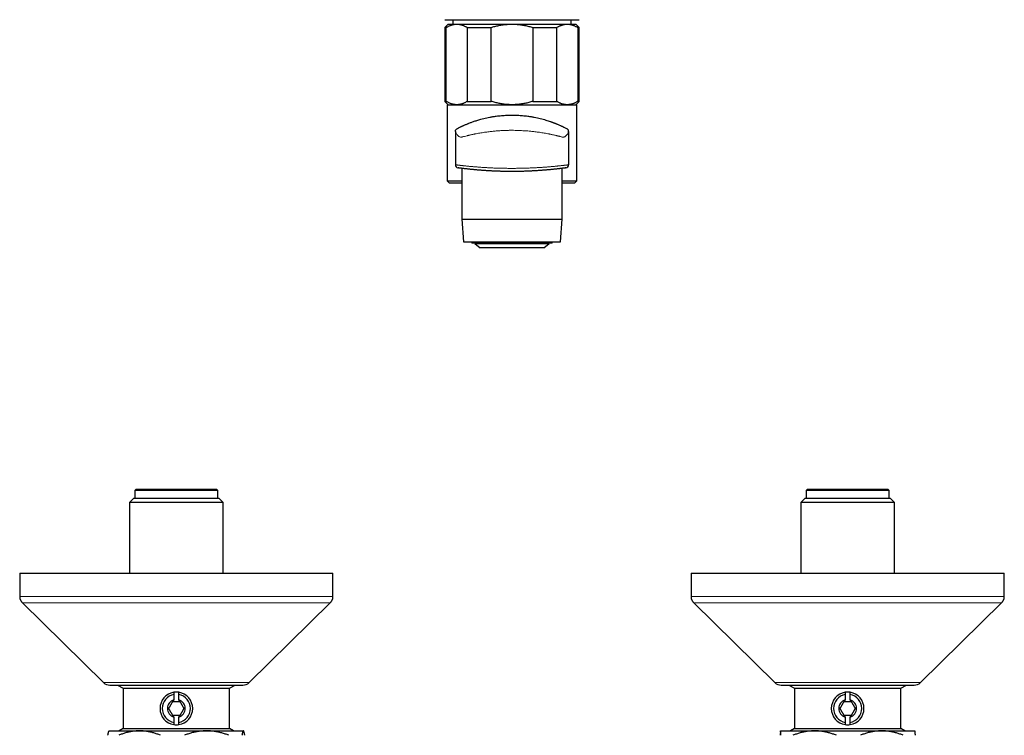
# Model space of a CAD drawing. Header units: millimetres. Extents: x 8 to 1110, y 12 to 672.
# Tile 22 of 61: x 458 to 678, y 371 to 531. Entities that reach past the tile are written whole.
import ezdxf

# ---------------------------------------------------------------- set-up
doc = ezdxf.new("R2010")
doc.units = ezdxf.units.MM

msp = doc.modelspace()

# ---------------------------------------------------------------- linework, layer by layer
at = {"color": 7, "linetype": 'Continuous', "lineweight": 30}
for p, q in [((553.5, 531.07), (568.5, 531.07)), ((555.28, 531.07), (555.28, 530.07)), ((568.5, 531.07), (583.5, 531.07)), ((581.72, 530.07), (581.72, 531.07)), ((554.25, 530.07), (553.5, 529.32)), ((553.5, 529.32), (553.5, 512.82)), ((553.5, 529.32), (553.82, 529.32)), ((553.82, 512.82), (553.82, 529.32)), ((554.25, 530.07), (556.16, 530.07)), ((556.16, 530.07), (568.5, 530.07)), ((558.5, 529.32), (558.5, 512.82)), ((558.5, 529.32), (563.82, 529.32)), ((563.82, 512.82), (563.82, 529.32)), ((568.5, 530.07), (580.84, 530.07)), ((573.18, 529.32), (573.18, 512.82)), ((573.18, 529.32), (578.5, 529.32)), ((578.5, 512.82), (578.5, 529.32)), ((580.84, 530.07), (582.75, 530.07)), ((583.5, 529.32), (582.75, 530.07)), ((583.18, 529.32), (583.18, 512.82)), ((583.18, 529.32), (583.5, 529.32)), ((583.5, 512.82), (583.5, 529.32)), ((553.5, 512.82), (554.25, 512.07)), ((553.5, 512.82), (553.82, 512.82)), ((558.5, 512.82), (563.82, 512.82)), ((573.18, 512.82), (578.5, 512.82)), ((582.75, 512.07), (583.5, 512.82)), ((583.18, 512.82), (583.5, 512.82)), ((554, 512.07), (554, 495.07)), ((554, 512.07), (583, 512.07)), ((583, 495.07), (583, 512.07)), ((555.85, 506.1), (555.85, 498.65)), ((581.15, 506.1), (581.15, 498.65)), ((557.26, 497.85), (557.26, 486.5)), ((579.74, 486.5), (579.74, 497.85)), ((554, 495.07), (554.5, 494.57)), ((554, 495.07), (557.26, 495.07)), ((579.74, 495.07), (583, 495.07)), ((582.5, 494.57), (583, 495.07)), ((557.26, 494.57), (554.5, 494.57)), ((582.5, 494.57), (579.74, 494.57)), ((557.26, 486.5), (557.7, 481.47)), ((557.26, 486.5), (568.95, 486.5)), ((568.95, 486.5), (579.74, 486.5)), ((579.3, 481.47), (579.74, 486.5)), ((557.7, 481.47), (568.93, 481.47)), ((559.5, 481.47), (559.5, 481.12)), ((577.5, 481.12), (559.5, 481.12)), ((560.17, 481.12), (560.17, 481.08)), ((560.17, 481.08), (561.35, 480.1)), ((560.17, 481.08), (573.42, 481.08)), ((575.65, 480.1), (561.35, 480.1)), ((568.93, 481.47), (579.3, 481.47)), ((573.42, 481.08), (576.83, 481.08)), ((575.65, 480.1), (576.83, 481.08)), ((576.83, 481.08), (576.83, 481.12)), ((577.5, 481.12), (577.5, 481.47)), ((484.55, 426.16), (484.25, 425.86)), ((484.25, 425.86), (484.25, 424.16)), ((493.5, 425.86), (484.25, 425.86)), ((484.55, 426.16), (493.5, 426.16)), ((493.5, 426.16), (502.45, 426.16)), ((502.75, 425.86), (493.5, 425.86)), ((502.75, 425.86), (502.45, 426.16)), ((502.75, 424.16), (502.75, 425.86)), ((634.55, 426.16), (634.25, 425.86)), ((634.25, 425.86), (634.25, 424.16)), ((643.5, 425.86), (634.25, 425.86)), ((634.55, 426.16), (643.5, 426.16)), ((643.5, 426.16), (652.45, 426.16)), ((652.75, 425.86), (643.5, 425.86)), ((652.75, 425.86), (652.45, 426.16)), ((652.75, 424.16), (652.75, 425.86)), ((484.02, 424.16), (483.02, 423.16)), ((483.02, 423.16), (483.02, 407.37)), ((503.98, 423.16), (483.02, 423.16)), ((484.02, 424.16), (502.98, 424.16)), ((503.98, 423.16), (502.98, 424.16)), ((503.98, 407.37), (503.98, 423.16)), ((634.02, 424.16), (633.02, 423.16)), ((633.02, 423.16), (633.02, 407.37)), ((653.98, 423.16), (633.02, 423.16)), ((634.02, 424.16), (652.98, 424.16)), ((653.98, 423.16), (652.98, 424.16)), ((653.98, 407.37), (653.98, 423.16)), ((458.5, 407.37), (458.5, 402.2)), ((458.5, 407.37), (528.5, 407.37)), ((528.5, 402.2), (528.5, 407.37)), ((608.5, 407.37), (608.5, 402.2)), ((608.5, 407.37), (678.5, 407.37)), ((678.5, 402.2), (678.5, 407.37)), ((459.1, 400.78), (477.25, 382.94)), ((509.75, 382.94), (527.9, 400.78)), ((609.1, 400.78), (627.25, 382.94)), ((659.75, 382.94), (677.9, 400.78)), ((478.65, 382.37), (508.35, 382.37)), ((480.38, 382.37), (481.6, 381.66)), ((481.6, 381.66), (481.6, 372.66)), ((481.6, 381.66), (505.4, 381.66)), ((492.95, 380.77), (492.95, 380.26)), ((494.05, 380.26), (494.05, 380.77)), ((505.4, 381.66), (506.62, 382.37)), ((505.4, 372.66), (505.4, 381.66)), ((628.65, 382.37), (658.35, 382.37)), ((630.38, 382.37), (631.6, 381.66)), ((631.6, 381.66), (631.6, 372.66)), ((631.6, 381.66), (655.4, 381.66)), ((642.95, 380.77), (642.95, 380.26)), ((644.05, 380.26), (644.05, 380.77)), ((655.4, 381.66), (656.62, 382.37)), ((655.4, 372.66), (655.4, 381.66)), ((492.95, 380.26), (492.95, 379.08)), ((492.95, 378.66), (492.95, 379.08)), ((494.05, 378.66), (492.95, 378.66)), ((494.05, 379.08), (494.05, 380.26)), ((494.05, 379.08), (494.05, 378.66)), ((642.95, 380.26), (642.95, 379.08)), ((642.95, 378.66), (642.95, 379.08)), ((644.05, 378.66), (642.95, 378.66)), ((644.05, 379.08), (644.05, 380.26)), ((644.05, 379.08), (644.05, 378.66)), ((492.95, 375.66), (494.05, 375.66)), ((492.95, 375.24), (492.95, 374.06)), ((492.95, 374.06), (492.95, 373.55)), ((494.05, 374.06), (494.05, 375.24)), ((494.05, 373.55), (494.05, 374.06)), ((642.95, 375.66), (644.05, 375.66)), ((642.95, 375.24), (642.95, 374.06)), ((642.95, 374.06), (642.95, 373.55)), ((644.05, 374.06), (644.05, 375.24)), ((644.05, 373.55), (644.05, 374.06)), ((478.5, 372.16), (478.48, 372.13)), ((478.5, 372.16), (485.29, 372.16)), ((481.6, 372.66), (480.73, 372.16)), ((481.6, 372.66), (505.4, 372.66)), ((485.29, 372.16), (500.26, 372.16)), ((500.26, 372.16), (508.48, 372.16)), ((506.27, 372.16), (505.4, 372.66)), ((508.48, 372.16), (508.5, 372.16)), ((508.52, 372.13), (508.5, 372.16)), ((628.5, 372.16), (636.13, 372.16)), ((631.6, 372.66), (630.73, 372.16)), ((631.6, 372.66), (655.4, 372.66)), ((636.13, 372.16), (651.13, 372.16)), ((651.13, 372.16), (658.5, 372.16)), ((656.27, 372.16), (655.4, 372.66))]:
    msp.add_line(p, q, dxfattribs=at)
at = {"color": 8, "linetype": 'Continuous', "lineweight": 0}
for p, q in [((458.5, 402.2), (528.5, 402.2)), ((527.9, 400.78), (459.1, 400.78)), ((477.25, 382.94), (509.75, 382.94)), ((627.25, 382.94), (659.75, 382.94))]:
    msp.add_line(p, q, dxfattribs=at)
at = {"color": 7, "linetype": 'Continuous', "lineweight": 30}
for centre, radius, start, end in [((556.55, 498.65), 0.7, 180, 260.3603), ((580.45, 498.65), 0.7, 277.6903, 0), ((478.65, 384.37), 2, 225.4958, 270), ((508.35, 384.37), 2, 270, 314.5042), ((628.65, 384.37), 2, 225.4958, 270), ((658.35, 384.37), 2, 270, 314.5042), ((493.5, 377.16), 3.65, 98.6666, 261.3334), ((493.5, 377.16), 3.65, 81.3334, 98.6666), ((493.5, 377.16), 3.65, 278.6666, 81.3334), ((643.5, 377.16), 3.65, 98.6666, 261.3334), ((643.5, 377.16), 3.65, 81.3334, 98.6666), ((643.5, 377.16), 3.65, 278.6666, 81.3334), ((493.5, 377.16), 3.15, 100.0556, 259.9444), ((493.5, 377.16), 2, 105.962, 254.038), ((493.5, 377.16), 3.15, 280.0556, 79.9444), ((493.5, 377.16), 2, 285.962, 74.038), ((643.5, 377.16), 3.15, 100.0556, 259.9444), ((643.5, 377.16), 2, 105.962, 254.038), ((643.5, 377.16), 3.15, 280.0556, 79.9444), ((643.5, 377.16), 2, 285.962, 74.038), ((493.5, 377.16), 3.65, 261.3334, 278.6666), ((643.5, 377.16), 3.65, 261.3334, 278.6666)]:
    msp.add_arc(centre, radius, start, end, dxfattribs=at)
for points, knots in [([(553.82, 529.32), (553.89, 529.37), (554.03, 529.45), (554.24, 529.57), (554.45, 529.67), (554.67, 529.77), (554.89, 529.85), (555.11, 529.92), (555.33, 529.98), (555.55, 530.03), (555.78, 530.06), (555.98, 530.07), (556.11, 530.07), (556.16, 530.07)], [0, 0, 0, 0, 0.092467, 0.184981, 0.277504, 0.3700053, 0.4624617, 0.5567031, 0.6510105, 0.7453358, 0.839635, 0.9338695, 1, 1, 1, 1]), ([(556.16, 530.07), (556.24, 530.07), (556.39, 530.07), (556.63, 530.05), (556.86, 530.01), (557.1, 529.95), (557.33, 529.89), (557.57, 529.8), (557.8, 529.7), (558.04, 529.59), (558.27, 529.47), (558.42, 529.37), (558.5, 529.32)], [0, 0, 0, 0, 0.098738, 0.197552, 0.296396, 0.395219, 0.493964, 0.595123, 0.696341, 0.79759, 0.898826, 1, 1, 1, 1]), ([(563.82, 529.32), (563.96, 529.37), (564.25, 529.46), (564.69, 529.58), (565.14, 529.69), (565.58, 529.78), (566.03, 529.87), (566.49, 529.94), (566.95, 529.99), (567.42, 530.04), (567.88, 530.06), (568.24, 530.07), (568.45, 530.07), (568.5, 530.07)], [0, 0, 0, 0, 0.095799, 0.19165, 0.287511, 0.383348, 0.479135, 0.576929, 0.674797, 0.772685, 0.870545, 0.968331, 1, 1, 1, 1]), ([(568.5, 530.07), (568.66, 530.07), (568.97, 530.07), (569.44, 530.05), (569.91, 530.01), (570.38, 529.95), (570.85, 529.89), (571.32, 529.8), (571.79, 529.7), (572.26, 529.59), (572.72, 529.47), (573.03, 529.37), (573.18, 529.32)], [0, 0, 0, 0, 0.098738, 0.197552, 0.296396, 0.395219, 0.493964, 0.595123, 0.696341, 0.79759, 0.898826, 1, 1, 1, 1]), ([(578.5, 529.32), (578.57, 529.37), (578.71, 529.45), (578.92, 529.57), (579.14, 529.67), (579.35, 529.77), (579.57, 529.85), (579.79, 529.92), (580.01, 529.98), (580.24, 530.03), (580.46, 530.06), (580.66, 530.07), (580.79, 530.07), (580.84, 530.07)], [0, 0, 0, 0, 0.092467, 0.184981, 0.277504, 0.370005, 0.462462, 0.556703, 0.651011, 0.745336, 0.839635, 0.93387, 1, 1, 1, 1]), ([(580.84, 530.07), (580.92, 530.07), (581.08, 530.07), (581.31, 530.05), (581.55, 530.01), (581.78, 529.95), (582.01, 529.89), (582.25, 529.8), (582.49, 529.7), (582.72, 529.59), (582.95, 529.47), (583.11, 529.37), (583.18, 529.32)], [0, 0, 0, 0, 0.098738, 0.197552, 0.296396, 0.395219, 0.493964, 0.595123, 0.696341, 0.79759, 0.898826, 1, 1, 1, 1]), ([(556.16, 512.07), (556.08, 512.08), (555.92, 512.08), (555.69, 512.1), (555.45, 512.14), (555.22, 512.2), (554.99, 512.26), (554.75, 512.35), (554.51, 512.45), (554.28, 512.56), (554.05, 512.68), (553.89, 512.78), (553.82, 512.82)], [0, 0, 0, 0, 0.098738, 0.197552, 0.296396, 0.395219, 0.493964, 0.595123, 0.696341, 0.79759, 0.898826, 1, 1, 1, 1]), ([(558.5, 512.82), (558.43, 512.78), (558.29, 512.7), (558.08, 512.58), (557.86, 512.48), (557.65, 512.38), (557.43, 512.3), (557.21, 512.23), (556.99, 512.17), (556.76, 512.12), (556.54, 512.09), (556.34, 512.08), (556.21, 512.08), (556.16, 512.07)], [0, 0, 0, 0, 0.092467, 0.184981, 0.277504, 0.370005, 0.462462, 0.556703, 0.651011, 0.745336, 0.839635, 0.93387, 1, 1, 1, 1]), ([(568.5, 512.07), (568.45, 512.07), (568.25, 512.08), (567.89, 512.09), (567.44, 512.11), (566.98, 512.15), (566.53, 512.21), (566.08, 512.28), (565.62, 512.36), (565.17, 512.46), (564.71, 512.57), (564.26, 512.69), (563.96, 512.78), (563.82, 512.82)], [0, 0, 0, 0, 0.031669, 0.127365, 0.22313, 0.318922, 0.414695, 0.510398, 0.608275, 0.706206, 0.804163, 0.90211, 1, 1, 1, 1]), ([(573.18, 512.82), (573.03, 512.78), (572.73, 512.69), (572.28, 512.57), (571.82, 512.45), (571.36, 512.36), (570.89, 512.27), (570.42, 512.2), (569.94, 512.15), (569.46, 512.11), (568.98, 512.08), (568.66, 512.08), (568.5, 512.07)], [0, 0, 0, 0, 0.098852, 0.197762, 0.296684, 0.395577, 0.494416, 0.595482, 0.696631, 0.797802, 0.898942, 1, 1, 1, 1]), ([(580.84, 512.07), (580.76, 512.08), (580.61, 512.08), (580.37, 512.1), (580.14, 512.14), (579.9, 512.2), (579.67, 512.26), (579.43, 512.35), (579.2, 512.45), (578.96, 512.56), (578.73, 512.68), (578.58, 512.78), (578.5, 512.82)], [0, 0, 0, 0, 0.098738, 0.197552, 0.296396, 0.395219, 0.493964, 0.595123, 0.696341, 0.79759, 0.898826, 1, 1, 1, 1]), ([(583.18, 512.82), (583.11, 512.78), (582.97, 512.7), (582.76, 512.58), (582.55, 512.48), (582.33, 512.38), (582.11, 512.3), (581.89, 512.23), (581.67, 512.17), (581.45, 512.12), (581.22, 512.09), (581.02, 512.08), (580.89, 512.08), (580.84, 512.07)], [0, 0, 0, 0, 0.092467, 0.184981, 0.277504, 0.370005, 0.462462, 0.556703, 0.651011, 0.745336, 0.839635, 0.93387, 1, 1, 1, 1]), ([(556.25, 506.74), (556.26, 506.74), (556.28, 506.75), (556.41, 506.82), (556.58, 506.91), (556.73, 506.98), (556.91, 507.07), (557.1, 507.16), (557.28, 507.25), (557.47, 507.34), (557.7, 507.44), (557.97, 507.56), (558.26, 507.68), (558.51, 507.79), (558.71, 507.87), (558.97, 507.97), (559.22, 508.07), (559.54, 508.18), (559.89, 508.31), (560.27, 508.44), (560.67, 508.56), (561.1, 508.69), (561.6, 508.84), (562.18, 508.99), (562.84, 509.14), (563.52, 509.28), (564.24, 509.41), (565.11, 509.54), (566.14, 509.65), (567.32, 509.73), (568.31, 509.76), (569.11, 509.75), (569.7, 509.73), (570.29, 509.69), (570.88, 509.65), (571.46, 509.59), (572.09, 509.51), (572.77, 509.41), (573.49, 509.28), (574.17, 509.14), (574.83, 508.98), (575.45, 508.82), (576.04, 508.65), (576.59, 508.48), (576.97, 508.36), (577.21, 508.27), (577.34, 508.23), (577.45, 508.19), (577.55, 508.15), (577.64, 508.12), (577.74, 508.08), (577.84, 508.04), (577.95, 508), (578.05, 507.96), (578.15, 507.92), (578.29, 507.87), (578.47, 507.79), (578.71, 507.7), (578.97, 507.59), (579.24, 507.47), (579.48, 507.36), (579.68, 507.27), (579.95, 507.14), (580.26, 506.99), (580.55, 506.84), (580.72, 506.75), (580.74, 506.74), (580.75, 506.74)], [0, 0, 0, 0, 0.010114, 0.028191, 0.037454, 0.047186, 0.057445, 0.068283, 0.076317, 0.084944, 0.094918, 0.107453, 0.120615, 0.131676, 0.140503, 0.147105, 0.167033, 0.183452, 0.201525, 0.219458, 0.237136, 0.254973, 0.273022, 0.296665, 0.320269, 0.343944, 0.367798, 0.391913, 0.428111, 0.464166, 0.50042, 0.518542, 0.536571, 0.554549, 0.572521, 0.59053, 0.608619, 0.632684, 0.65647, 0.680082, 0.703626, 0.727212, 0.750803, 0.774069, 0.797368, 0.803607, 0.809821, 0.816012, 0.821507, 0.825244, 0.830941, 0.838338, 0.843866, 0.848838, 0.853263, 0.859547, 0.867809, 0.878057, 0.890294, 0.902588, 0.913366, 0.922631, 0.930395, 0.952327, 0.971996, 0.989976, 1, 1, 1, 1]), ([(556.43, 497.96), (556.43, 497.96), (556.44, 497.96), (556.44, 497.96), (556.45, 497.96), (556.45, 497.96), (556.45, 497.96), (556.45, 497.96), (556.45, 497.96)], [0, 0, 0, 0, 0.118446, 0.29796, 0.450429, 0.607739, 0.848071, 1, 1, 1, 1]), ([(580.54, 497.96), (580.54, 497.96), (580.54, 497.96), (580.52, 497.96), (580.49, 497.95), (580.44, 497.95), (580.38, 497.94), (580.31, 497.93), (580.22, 497.92), (580.12, 497.9), (580.01, 497.89), (579.88, 497.87), (579.75, 497.86), (579.6, 497.84), (579.44, 497.82), (579.27, 497.8), (579.08, 497.77), (578.89, 497.75), (578.67, 497.73), (578.45, 497.7), (578.22, 497.68), (577.97, 497.65), (577.72, 497.62), (577.46, 497.6), (577.19, 497.57), (576.91, 497.54), (576.62, 497.52), (576.31, 497.49), (576, 497.46), (575.68, 497.44), (575.34, 497.41), (575.01, 497.39), (574.66, 497.36), (574.31, 497.34), (573.96, 497.32), (573.6, 497.29), (573.23, 497.27), (572.85, 497.26), (572.46, 497.24), (572.07, 497.22), (571.68, 497.21), (571.28, 497.19), (570.88, 497.18), (570.49, 497.17), (570.09, 497.16), (569.69, 497.16), (569.29, 497.15), (568.88, 497.15), (568.47, 497.15), (568.05, 497.15), (567.64, 497.15), (567.23, 497.16), (566.83, 497.17), (566.44, 497.17), (566.04, 497.18), (565.65, 497.2), (565.26, 497.21), (564.87, 497.22), (564.48, 497.24), (564.1, 497.26), (563.72, 497.28), (563.34, 497.3), (562.98, 497.32), (562.63, 497.34), (562.28, 497.37), (561.94, 497.39), (561.6, 497.41), (561.27, 497.44), (560.95, 497.47), (560.63, 497.5), (560.32, 497.52), (560.03, 497.55), (559.74, 497.58), (559.47, 497.6), (559.21, 497.63), (558.96, 497.66), (558.72, 497.68), (558.48, 497.71), (558.26, 497.74), (558.05, 497.76), (557.85, 497.78), (557.66, 497.81), (557.49, 497.83), (557.33, 497.85), (557.19, 497.86), (557.06, 497.88), (556.94, 497.9), (556.83, 497.91), (556.73, 497.92), (556.65, 497.93), (556.58, 497.94), (556.53, 497.95), (556.49, 497.96), (556.46, 497.96), (556.46, 497.96), (556.46, 497.96)], [0, 0, 0, 0, 0.010421, 0.020851, 0.031284, 0.041714, 0.052135, 0.062862, 0.073598, 0.084337, 0.095072, 0.105799, 0.116219, 0.126648, 0.13708, 0.147509, 0.157929, 0.168647, 0.179374, 0.190104, 0.200831, 0.211549, 0.222064, 0.232588, 0.243115, 0.253639, 0.264154, 0.274968, 0.285791, 0.296618, 0.307441, 0.318255, 0.328886, 0.339525, 0.350168, 0.360808, 0.371439, 0.382377, 0.393326, 0.404278, 0.415226, 0.426165, 0.436805, 0.447454, 0.458106, 0.468755, 0.479395, 0.490346, 0.501307, 0.512271, 0.523231, 0.534182, 0.544791, 0.555409, 0.56603, 0.576648, 0.587257, 0.598173, 0.609099, 0.620028, 0.630954, 0.64187, 0.652496, 0.663131, 0.673768, 0.684403, 0.695029, 0.705962, 0.716904, 0.72785, 0.738793, 0.749726, 0.760372, 0.771028, 0.781686, 0.792342, 0.802989, 0.813949, 0.824918, 0.835892, 0.846861, 0.857821, 0.868391, 0.878969, 0.889551, 0.900129, 0.910699, 0.921584, 0.932479, 0.943377, 0.954272, 0.965157, 0.977069, 0.988985, 1, 1, 1, 1]), ([(458.5, 402.2), (458.5, 402.16), (458.5, 402.07), (458.52, 401.93), (458.54, 401.8), (458.56, 401.67), (458.6, 401.55), (458.65, 401.43), (458.7, 401.31), (458.76, 401.2), (458.84, 401.09), (458.91, 400.98), (459, 400.88), (459.07, 400.81), (459.1, 400.78)], [0, 0, 0, 0, 0.086812, 0.171758, 0.25518, 0.33744, 0.418917, 0.5, 0.581083, 0.66256, 0.74482, 0.828242, 0.913188, 1, 1, 1, 1]), ([(527.9, 400.78), (527.93, 400.81), (528, 400.88), (528.09, 400.98), (528.16, 401.09), (528.24, 401.2), (528.3, 401.31), (528.35, 401.43), (528.4, 401.55), (528.44, 401.67), (528.46, 401.8), (528.48, 401.93), (528.5, 402.07), (528.5, 402.16), (528.5, 402.2)], [0, 0, 0, 0, 0.0868124, 0.1717579, 0.2551797, 0.3374402, 0.4189174, 0.5, 0.5810826, 0.6625598, 0.7448203, 0.8282421, 0.9131876, 1, 1, 1, 1]), ([(608.5, 402.2), (608.5, 402.16), (608.5, 402.07), (608.52, 401.93), (608.54, 401.8), (608.56, 401.67), (608.6, 401.55), (608.65, 401.43), (608.7, 401.31), (608.76, 401.2), (608.84, 401.09), (608.91, 400.98), (609, 400.88), (609.07, 400.81), (609.1, 400.78)], [0, 0, 0, 0, 0.086812, 0.171758, 0.25518, 0.33744, 0.418917, 0.5, 0.581083, 0.66256, 0.74482, 0.828242, 0.913188, 1, 1, 1, 1]), ([(677.9, 400.78), (677.93, 400.81), (678, 400.88), (678.09, 400.98), (678.16, 401.09), (678.24, 401.2), (678.3, 401.31), (678.35, 401.43), (678.4, 401.55), (678.44, 401.67), (678.46, 401.8), (678.48, 401.93), (678.5, 402.07), (678.5, 402.16), (678.5, 402.2)], [0, 0, 0, 0, 0.0868124, 0.1717579, 0.2551797, 0.3374402, 0.4189174, 0.5, 0.5810826, 0.6625598, 0.7448203, 0.8282421, 0.9131876, 1, 1, 1, 1]), ([(492.63, 378.66), (492.61, 378.62), (492.58, 378.56), (492.52, 378.45), (492.45, 378.35), (492.39, 378.23), (492.32, 378.12), (492.25, 378), (492.19, 377.88), (492.12, 377.76), (492.05, 377.64), (491.98, 377.53), (491.92, 377.43), (491.87, 377.34), (491.82, 377.25), (491.78, 377.19), (491.77, 377.16)], [0, 0, 0, 0, 0.072032, 0.144097, 0.216095, 0.290664, 0.365324, 0.439841, 0.516651, 0.593462, 0.672817, 0.752192, 0.813861, 0.875536, 0.937766, 1, 1, 1, 1]), ([(492.95, 378.66), (492.95, 378.66), (492.89, 378.66), (492.79, 378.66), (492.68, 378.66), (492.63, 378.66)], [0, 0, 0, 0, 0.022494, 0.510172, 1, 1, 1, 1]), ([(494.37, 378.66), (494.31, 378.66), (494.2, 378.66), (494.09, 378.66), (494.05, 378.66)], [0, 0, 0, 0, 0.584375, 1, 1, 1, 1]), ([(495.23, 377.16), (495.21, 377.19), (495.17, 377.26), (495.11, 377.36), (495.05, 377.47), (494.99, 377.58), (494.92, 377.7), (494.85, 377.82), (494.78, 377.93), (494.71, 378.06), (494.64, 378.18), (494.58, 378.29), (494.52, 378.39), (494.47, 378.48), (494.42, 378.57), (494.38, 378.63), (494.37, 378.66)], [0, 0, 0, 0, 0.072032, 0.144097, 0.216095, 0.290664, 0.365324, 0.439841, 0.516651, 0.593462, 0.672817, 0.752192, 0.813861, 0.875536, 0.937766, 1, 1, 1, 1]), ([(642.63, 378.66), (642.61, 378.62), (642.58, 378.56), (642.52, 378.45), (642.45, 378.35), (642.39, 378.23), (642.32, 378.12), (642.25, 378), (642.19, 377.88), (642.12, 377.76), (642.05, 377.64), (641.98, 377.53), (641.92, 377.43), (641.87, 377.34), (641.82, 377.25), (641.78, 377.19), (641.77, 377.16)], [0, 0, 0, 0, 0.072032, 0.144097, 0.216095, 0.290664, 0.365324, 0.439841, 0.516651, 0.593462, 0.672817, 0.752192, 0.813861, 0.875536, 0.937766, 1, 1, 1, 1]), ([(642.95, 378.66), (642.95, 378.66), (642.89, 378.66), (642.79, 378.66), (642.68, 378.66), (642.63, 378.66)], [0, 0, 0, 0, 0.022494, 0.510172, 1, 1, 1, 1]), ([(644.37, 378.66), (644.31, 378.66), (644.2, 378.66), (644.09, 378.66), (644.05, 378.66)], [0, 0, 0, 0, 0.584375, 1, 1, 1, 1]), ([(645.23, 377.16), (645.21, 377.19), (645.17, 377.26), (645.11, 377.36), (645.05, 377.47), (644.99, 377.58), (644.92, 377.7), (644.85, 377.82), (644.78, 377.93), (644.71, 378.06), (644.64, 378.18), (644.58, 378.29), (644.52, 378.39), (644.47, 378.48), (644.42, 378.57), (644.38, 378.63), (644.37, 378.66)], [0, 0, 0, 0, 0.072032, 0.144097, 0.216095, 0.290664, 0.365324, 0.439841, 0.516651, 0.593462, 0.672817, 0.752192, 0.813861, 0.875536, 0.937766, 1, 1, 1, 1]), ([(491.77, 377.16), (491.79, 377.12), (491.83, 377.06), (491.89, 376.95), (491.95, 376.85), (492.01, 376.73), (492.08, 376.62), (492.15, 376.5), (492.22, 376.38), (492.29, 376.26), (492.36, 376.14), (492.42, 376.03), (492.48, 375.93), (492.53, 375.84), (492.58, 375.75), (492.62, 375.69), (492.63, 375.66)], [0, 0, 0, 0, 0.0720324, 0.1440968, 0.2160951, 0.2906641, 0.3653245, 0.4398412, 0.5166506, 0.5934624, 0.6728172, 0.7521917, 0.8138607, 0.8755364, 0.9377659, 1, 1, 1, 1]), ([(494.37, 375.66), (494.39, 375.69), (494.42, 375.76), (494.48, 375.86), (494.55, 375.97), (494.61, 376.08), (494.68, 376.2), (494.75, 376.32), (494.81, 376.43), (494.88, 376.56), (494.95, 376.68), (495.02, 376.79), (495.08, 376.89), (495.13, 376.98), (495.18, 377.07), (495.22, 377.13), (495.23, 377.16)], [0, 0, 0, 0, 0.072032, 0.144097, 0.216095, 0.290664, 0.365324, 0.439841, 0.516651, 0.593462, 0.672817, 0.752192, 0.813861, 0.875536, 0.937766, 1, 1, 1, 1]), ([(641.77, 377.16), (641.79, 377.12), (641.83, 377.06), (641.89, 376.95), (641.95, 376.85), (642.01, 376.73), (642.08, 376.62), (642.15, 376.5), (642.22, 376.38), (642.29, 376.26), (642.36, 376.14), (642.42, 376.03), (642.48, 375.93), (642.53, 375.84), (642.58, 375.75), (642.62, 375.69), (642.63, 375.66)], [0, 0, 0, 0, 0.0720324, 0.1440968, 0.2160951, 0.2906641, 0.3653245, 0.4398412, 0.5166506, 0.5934624, 0.6728172, 0.7521917, 0.8138607, 0.8755364, 0.9377659, 1, 1, 1, 1]), ([(644.37, 375.66), (644.39, 375.69), (644.42, 375.76), (644.48, 375.86), (644.55, 375.97), (644.61, 376.08), (644.68, 376.2), (644.75, 376.32), (644.81, 376.43), (644.88, 376.56), (644.95, 376.68), (645.02, 376.79), (645.08, 376.89), (645.13, 376.98), (645.18, 377.07), (645.22, 377.13), (645.23, 377.16)], [0, 0, 0, 0, 0.072032, 0.144097, 0.216095, 0.290664, 0.365324, 0.439841, 0.516651, 0.593462, 0.672817, 0.752192, 0.813861, 0.875536, 0.937766, 1, 1, 1, 1]), ([(492.63, 375.66), (492.68, 375.66), (492.79, 375.66), (492.89, 375.66), (492.95, 375.66), (492.95, 375.66)], [0, 0, 0, 0, 0.4878132, 0.9775058, 1, 1, 1, 1]), ([(492.95, 375.24), (492.95, 375.32), (492.95, 375.46), (492.95, 375.6), (492.95, 375.66)], [0, 0, 0, 0, 0.6098413, 1, 1, 1, 1]), ([(494.05, 375.66), (494.05, 375.6), (494.05, 375.46), (494.05, 375.32), (494.05, 375.24)], [0, 0, 0, 0, 0.390159, 1, 1, 1, 1]), ([(494.05, 375.66), (494.09, 375.66), (494.2, 375.66), (494.31, 375.66), (494.37, 375.66)], [0, 0, 0, 0, 0.415625, 1, 1, 1, 1]), ([(642.63, 375.66), (642.68, 375.66), (642.79, 375.66), (642.89, 375.66), (642.95, 375.66), (642.95, 375.66)], [0, 0, 0, 0, 0.4878132, 0.9775058, 1, 1, 1, 1]), ([(642.95, 375.24), (642.95, 375.32), (642.95, 375.46), (642.95, 375.6), (642.95, 375.66)], [0, 0, 0, 0, 0.6098413, 1, 1, 1, 1]), ([(644.05, 375.66), (644.05, 375.6), (644.05, 375.46), (644.05, 375.32), (644.05, 375.24)], [0, 0, 0, 0, 0.390159, 1, 1, 1, 1]), ([(644.05, 375.66), (644.09, 375.66), (644.2, 375.66), (644.31, 375.66), (644.37, 375.66)], [0, 0, 0, 0, 0.415625, 1, 1, 1, 1]), ([(478.21, 371.16), (478.22, 371.21), (478.24, 371.31), (478.26, 371.45), (478.29, 371.58), (478.31, 371.69), (478.34, 371.8), (478.36, 371.89), (478.39, 371.97), (478.42, 372.04), (478.44, 372.09), (478.46, 372.12), (478.47, 372.13), (478.48, 372.13)], [0, 0, 0, 0, 0.0961948, 0.192416, 0.2886326, 0.384821, 0.4816189, 0.578416, 0.6741378, 0.7698589, 0.8705577, 0.9713078, 1, 1, 1, 1]), ([(485.29, 372.16), (485.23, 372.16), (485.05, 372.16), (484.75, 372.15), (484.37, 372.12), (484, 372.08), (483.62, 372.03), (483.25, 371.96), (482.88, 371.89), (482.51, 371.8), (482.14, 371.7), (481.76, 371.58), (481.38, 371.45), (481, 371.31), (480.75, 371.21), (480.63, 371.16)], [0, 0, 0, 0, 0.034083, 0.113223, 0.192397, 0.271573, 0.350714, 0.430546, 0.510378, 0.588808, 0.667237, 0.750413, 0.833614, 0.916819, 1, 1, 1, 1]), ([(489.95, 371.16), (489.82, 371.21), (489.58, 371.31), (489.21, 371.45), (488.83, 371.58), (488.45, 371.69), (488.07, 371.8), (487.69, 371.89), (487.3, 371.97), (486.91, 372.04), (486.51, 372.09), (486.1, 372.13), (485.7, 372.15), (485.42, 372.16), (485.29, 372.16)], [0, 0, 0, 0, 0.082025, 0.164072, 0.246116, 0.328135, 0.410674, 0.493213, 0.574834, 0.656455, 0.742321, 0.82823, 0.914137, 1, 1, 1, 1]), ([(500.26, 372.16), (500.21, 372.16), (500.02, 372.16), (499.7, 372.15), (499.3, 372.12), (498.9, 372.08), (498.5, 372.03), (498.1, 371.97), (497.7, 371.89), (497.31, 371.8), (496.91, 371.7), (496.51, 371.58), (496.1, 371.45), (495.7, 371.31), (495.43, 371.21), (495.3, 371.16)], [0, 0, 0, 0, 0.0314246, 0.1107733, 0.1901569, 0.2695421, 0.348893, 0.4289402, 0.5089879, 0.5876202, 0.6662531, 0.7496746, 0.8331215, 0.9165727, 1, 1, 1, 1]), ([(505.23, 371.16), (505.1, 371.21), (504.84, 371.31), (504.44, 371.45), (504.04, 371.58), (503.64, 371.69), (503.23, 371.8), (502.82, 371.89), (502.41, 371.97), (502, 372.04), (501.57, 372.09), (501.14, 372.13), (500.7, 372.15), (500.41, 372.16), (500.26, 372.16)], [0, 0, 0, 0, 0.082025, 0.164072, 0.246116, 0.328135, 0.410674, 0.493213, 0.574834, 0.656455, 0.742321, 0.82823, 0.914137, 1, 1, 1, 1]), ([(508.48, 372.16), (508.47, 372.16), (508.46, 372.16), (508.44, 372.15), (508.42, 372.12), (508.39, 372.08), (508.37, 372.03), (508.34, 371.96), (508.32, 371.89), (508.29, 371.8), (508.27, 371.7), (508.24, 371.58), (508.22, 371.45), (508.19, 371.31), (508.17, 371.21), (508.17, 371.16)], [0, 0, 0, 0, 0.034083, 0.113223, 0.192397, 0.271573, 0.350714, 0.430546, 0.510378, 0.588808, 0.667237, 0.750413, 0.833614, 0.916819, 1, 1, 1, 1]), ([(508.79, 371.16), (508.78, 371.21), (508.76, 371.31), (508.74, 371.45), (508.71, 371.58), (508.69, 371.69), (508.66, 371.8), (508.64, 371.89), (508.61, 371.97), (508.58, 372.04), (508.56, 372.09), (508.53, 372.13), (508.5, 372.15), (508.49, 372.16), (508.48, 372.16)], [0, 0, 0, 0, 0.082025, 0.164072, 0.246116, 0.328135, 0.410674, 0.493213, 0.574834, 0.656455, 0.742321, 0.82823, 0.914137, 1, 1, 1, 1]), ([(628.5, 372.16), (628.5, 372.16), (628.5, 372.16), (628.49, 372.15), (628.49, 372.12), (628.49, 372.08), (628.48, 372.03), (628.48, 371.96), (628.47, 371.89), (628.47, 371.8), (628.46, 371.7), (628.46, 371.58), (628.45, 371.45), (628.45, 371.31), (628.45, 371.21), (628.45, 371.16)], [0, 0, 0, 0, 0.034083, 0.113223, 0.192397, 0.271573, 0.350714, 0.430546, 0.510378, 0.588808, 0.667237, 0.750413, 0.833614, 0.916819, 1, 1, 1, 1]), ([(628.56, 371.16), (628.55, 371.21), (628.55, 371.31), (628.55, 371.45), (628.54, 371.58), (628.54, 371.69), (628.53, 371.8), (628.53, 371.89), (628.52, 371.97), (628.52, 372.04), (628.52, 372.09), (628.51, 372.13), (628.51, 372.15), (628.5, 372.16), (628.5, 372.16)], [0, 0, 0, 0, 0.082025, 0.164072, 0.246116, 0.328135, 0.410674, 0.493213, 0.574834, 0.656455, 0.742321, 0.82823, 0.914137, 1, 1, 1, 1]), ([(636.13, 372.16), (636.08, 372.16), (635.9, 372.16), (635.58, 372.15), (635.19, 372.12), (634.8, 372.08), (634.41, 372.03), (634.02, 371.97), (633.63, 371.89), (633.24, 371.8), (632.86, 371.7), (632.46, 371.58), (632.07, 371.45), (631.67, 371.31), (631.41, 371.21), (631.28, 371.16)], [0, 0, 0, 0, 0.031425, 0.110773, 0.190157, 0.269542, 0.348893, 0.42894, 0.508988, 0.58762, 0.666253, 0.749675, 0.833122, 0.916573, 1, 1, 1, 1]), ([(640.98, 371.16), (640.85, 371.21), (640.59, 371.31), (640.21, 371.45), (639.82, 371.58), (639.42, 371.69), (639.02, 371.8), (638.63, 371.89), (638.23, 371.97), (637.82, 372.04), (637.4, 372.09), (636.98, 372.13), (636.56, 372.15), (636.27, 372.16), (636.13, 372.16)], [0, 0, 0, 0, 0.0820249, 0.1640723, 0.2461158, 0.3281353, 0.4106745, 0.4932129, 0.5748345, 0.6564555, 0.7423209, 0.8282301, 0.9141372, 1, 1, 1, 1]), ([(651.13, 372.16), (651.07, 372.16), (650.89, 372.16), (650.58, 372.15), (650.19, 372.12), (649.8, 372.08), (649.42, 372.03), (649.03, 371.96), (648.65, 371.89), (648.27, 371.8), (647.89, 371.7), (647.5, 371.58), (647.11, 371.45), (646.72, 371.31), (646.46, 371.21), (646.34, 371.16)], [0, 0, 0, 0, 0.034083, 0.113223, 0.192397, 0.271573, 0.350714, 0.430546, 0.510378, 0.588808, 0.667237, 0.750413, 0.833614, 0.916819, 1, 1, 1, 1]), ([(655.92, 371.16), (655.8, 371.21), (655.54, 371.31), (655.16, 371.45), (654.77, 371.58), (654.38, 371.69), (653.99, 371.8), (653.6, 371.89), (653.2, 371.97), (652.8, 372.04), (652.39, 372.09), (651.97, 372.13), (651.55, 372.15), (651.27, 372.16), (651.13, 372.16)], [0, 0, 0, 0, 0.082025, 0.164072, 0.246116, 0.328135, 0.410674, 0.493213, 0.574834, 0.656455, 0.742321, 0.82823, 0.914137, 1, 1, 1, 1]), ([(658.5, 372.16), (658.5, 372.16), (658.5, 372.16), (658.51, 372.15), (658.51, 372.12), (658.51, 372.08), (658.52, 372.03), (658.52, 371.96), (658.53, 371.89), (658.53, 371.8), (658.54, 371.7), (658.54, 371.58), (658.55, 371.45), (658.55, 371.31), (658.55, 371.21), (658.55, 371.16)], [0, 0, 0, 0, 0.0340833, 0.1131026, 0.1921222, 0.2714182, 0.3507146, 0.4305151, 0.5103787, 0.5887817, 0.6672376, 0.7503281, 0.8334194, 0.9167093, 1, 1, 1, 1])]:
    msp.add_open_spline(points, degree=3, knots=knots, dxfattribs=at)
for points in [[(555.85, 506.1), (555.85, 506.17), (555.86, 506.29), (555.94, 506.47), (556.06, 506.62), (556.17, 506.69), (556.22, 506.72)], [(581.15, 506.1), (581.15, 506.17), (581.14, 506.29), (581.06, 506.47), (580.94, 506.62), (580.83, 506.69), (580.78, 506.72)]]:
    msp.add_open_spline(points, degree=3, dxfattribs=at)
at = {"color": 8, "linetype": 'Continuous', "lineweight": 0}
for points, knots in [([(581.15, 506.1), (581.15, 506.09), (581.14, 506.07), (581.09, 505.94), (581.01, 505.74), (580.89, 505.52), (580.73, 505.29), (580.56, 505.11), (580.38, 504.97), (580.17, 504.87), (579.95, 504.81), (579.71, 504.83), (579.47, 504.9), (579.26, 504.96), (579.1, 505.01), (578.99, 505.04), (578.88, 505.07), (578.77, 505.09), (578.65, 505.12), (578.57, 505.14), (578.45, 505.17), (578.27, 505.21), (577.96, 505.29), (577.61, 505.37), (577.27, 505.44), (577, 505.49), (576.51, 505.6), (575.75, 505.74), (574.69, 505.9), (573.68, 506.04), (572.57, 506.16), (571.32, 506.26), (569.92, 506.33), (568.7, 506.36), (567.68, 506.35), (566.84, 506.32), (565.99, 506.28), (565.15, 506.22), (564.27, 506.15), (563.33, 506.04), (562.32, 505.9), (561.26, 505.74), (560.49, 505.59), (559.99, 505.49), (559.75, 505.44), (559.52, 505.4), (559.3, 505.35), (559.08, 505.3), (558.87, 505.25), (558.67, 505.2), (558.33, 505.12), (557.93, 505.01), (557.57, 504.92), (557.37, 504.87), (557.27, 504.85), (557.19, 504.83), (557.12, 504.82), (557.01, 504.82), (556.84, 504.87), (556.63, 504.97), (556.45, 505.11), (556.28, 505.29), (556.14, 505.49), (556.03, 505.68), (555.96, 505.82), (555.91, 505.93), (555.88, 506.02), (555.85, 506.09), (555.85, 506.1), (555.85, 506.1)], [0, 0, 0, 0, 0.015282, 0.032716, 0.047042, 0.067937, 0.085802, 0.100021, 0.114101, 0.129374, 0.142875, 0.155051, 0.168454, 0.18099, 0.185883, 0.190767, 0.195648, 0.200528, 0.205405, 0.21028, 0.211358, 0.219759, 0.232061, 0.247372, 0.258876, 0.268046, 0.27488, 0.308961, 0.340101, 0.368304, 0.393577, 0.429807, 0.465141, 0.499612, 0.520264, 0.541222, 0.562495, 0.584088, 0.606011, 0.631348, 0.659622, 0.69084, 0.725006, 0.733057, 0.741109, 0.749161, 0.757213, 0.765266, 0.77332, 0.781374, 0.789428, 0.814505, 0.834094, 0.840396, 0.845821, 0.850371, 0.854049, 0.85686, 0.87022, 0.8854, 0.899112, 0.913182, 0.931605, 0.946528, 0.958374, 0.96715, 0.9791, 0.990026, 1, 1, 1, 1]), ([(555.85, 498.65), (555.85, 498.65), (555.85, 498.65), (555.88, 498.65), (555.91, 498.65), (555.96, 498.64), (556.02, 498.63), (556.1, 498.62), (556.19, 498.61), (556.3, 498.6), (556.42, 498.58), (556.55, 498.57), (556.7, 498.55), (556.86, 498.53), (557.03, 498.51), (557.21, 498.49), (557.41, 498.47), (557.62, 498.44), (557.84, 498.42), (558.08, 498.39), (558.33, 498.37), (558.59, 498.34), (558.86, 498.32), (559.14, 498.29), (559.42, 498.26), (559.72, 498.24), (560.03, 498.21), (560.35, 498.18), (560.69, 498.16), (561.03, 498.13), (561.39, 498.1), (561.75, 498.08), (562.11, 498.05), (562.48, 498.03), (562.85, 498.01), (563.23, 497.99), (563.62, 497.97), (564.02, 497.95), (564.43, 497.93), (564.84, 497.92), (565.26, 497.9), (565.68, 497.89), (566.09, 497.88), (566.51, 497.87), (566.92, 497.86), (567.34, 497.86), (567.76, 497.85), (568.19, 497.85), (568.62, 497.85), (569.05, 497.85), (569.49, 497.86), (569.91, 497.86), (570.33, 497.87), (570.74, 497.88), (571.15, 497.89), (571.56, 497.9), (571.97, 497.91), (572.37, 497.93), (572.78, 497.94), (573.18, 497.96), (573.58, 497.98), (573.96, 498), (574.34, 498.02), (574.71, 498.04), (575.07, 498.07), (575.42, 498.09), (575.77, 498.12), (576.12, 498.14), (576.46, 498.17), (576.79, 498.19), (577.11, 498.22), (577.41, 498.25), (577.71, 498.28), (577.99, 498.3), (578.27, 498.33), (578.53, 498.35), (578.78, 498.38), (579.03, 498.41), (579.26, 498.43), (579.48, 498.46), (579.69, 498.48), (579.88, 498.5), (580.06, 498.52), (580.23, 498.54), (580.38, 498.56), (580.52, 498.58), (580.64, 498.59), (580.76, 498.6), (580.86, 498.62), (580.94, 498.63), (581.02, 498.64), (581.07, 498.64), (581.11, 498.65), (581.13, 498.65), (581.15, 498.65), (581.15, 498.65), (581.15, 498.65)], [0, 0, 0, 0, 0.010521, 0.02105, 0.031583, 0.042112, 0.052633, 0.063461, 0.074298, 0.085138, 0.095975, 0.106803, 0.117323, 0.127852, 0.138384, 0.148913, 0.159433, 0.170256, 0.181088, 0.191923, 0.202755, 0.213578, 0.224151, 0.234733, 0.245317, 0.255899, 0.266472, 0.27735, 0.288238, 0.299128, 0.310016, 0.320893, 0.3315, 0.342115, 0.352733, 0.363349, 0.373955, 0.384872, 0.3958, 0.40673, 0.417658, 0.428575, 0.439124, 0.449682, 0.460242, 0.4708, 0.481349, 0.492208, 0.503076, 0.513948, 0.524816, 0.535675, 0.546166, 0.556666, 0.567168, 0.577668, 0.588159, 0.598953, 0.609757, 0.620563, 0.631367, 0.642161, 0.652683, 0.663213, 0.673746, 0.684276, 0.694797, 0.70562, 0.716452, 0.727287, 0.738119, 0.748942, 0.759536, 0.770138, 0.780743, 0.791345, 0.801939, 0.81284, 0.82375, 0.834663, 0.845573, 0.856474, 0.86707, 0.877675, 0.888282, 0.898887, 0.909483, 0.92039, 0.931308, 0.942228, 0.953146, 0.964053, 0.973025, 0.981998, 0.990999, 1, 1, 1, 1]), ([(608.5, 402.2), (608.5, 402.2), (608.51, 402.2), (608.55, 402.2), (608.61, 402.2), (608.71, 402.2), (608.83, 402.2), (608.97, 402.2), (609.14, 402.2), (609.34, 402.2), (609.57, 402.2), (609.83, 402.2), (610.12, 402.2), (610.44, 402.2), (610.79, 402.2), (611.15, 402.2), (611.54, 402.2), (611.95, 402.2), (612.37, 402.2), (612.83, 402.2), (613.3, 402.2), (613.8, 402.2), (614.32, 402.2), (614.87, 402.2), (615.45, 402.2), (616.07, 402.2), (616.7, 402.2), (617.36, 402.2), (618.05, 402.2), (618.74, 402.2), (619.44, 402.2), (620.15, 402.2), (620.87, 402.2), (621.61, 402.2), (622.37, 402.2), (623.15, 402.2), (623.94, 402.2), (624.76, 402.2), (625.6, 402.2), (626.48, 402.2), (627.36, 402.2), (628.26, 402.2), (629.18, 402.2), (630.09, 402.2), (631, 402.2), (631.9, 402.2), (632.81, 402.2), (633.73, 402.2), (634.66, 402.2), (635.6, 402.2), (636.54, 402.2), (637.5, 402.2), (638.48, 402.2), (639.48, 402.2), (640.48, 402.2), (641.48, 402.2), (642.49, 402.2), (643.48, 402.2), (644.46, 402.2), (645.42, 402.2), (646.38, 402.2), (647.34, 402.2), (648.3, 402.2), (649.25, 402.2), (650.19, 402.2), (651.15, 402.2), (652.12, 402.2), (653.09, 402.2), (654.06, 402.2), (655.01, 402.2), (655.96, 402.2), (656.88, 402.2), (657.78, 402.2), (658.65, 402.2), (659.51, 402.2), (660.36, 402.2), (661.2, 402.2), (662.02, 402.2), (662.83, 402.2), (663.64, 402.2), (664.44, 402.2), (665.24, 402.2), (666.02, 402.2), (666.79, 402.2), (667.53, 402.2), (668.24, 402.2), (668.92, 402.2), (669.57, 402.2), (670.21, 402.2), (670.82, 402.2), (671.41, 402.2), (671.98, 402.2), (672.53, 402.2), (673.06, 402.2), (673.58, 402.2), (674.09, 402.2), (674.56, 402.2), (675.02, 402.2), (675.44, 402.2), (675.83, 402.2), (676.2, 402.2), (676.53, 402.2), (676.83, 402.2), (677.11, 402.2), (677.37, 402.2), (677.6, 402.2), (677.8, 402.2), (677.99, 402.2), (678.14, 402.2), (678.27, 402.2), (678.37, 402.2), (678.45, 402.2), (678.49, 402.2), (678.5, 402.2), (678.5, 402.2)], [0, 0, 0, 0, 0.00875, 0.0175, 0.02625, 0.035, 0.0437501, 0.0525001, 0.0612501, 0.0700001, 0.0791667, 0.0883334, 0.0975, 0.1066667, 0.1158333, 0.125, 0.13375, 0.1425, 0.15125, 0.16, 0.1687501, 0.1775001, 0.1862501, 0.1950001, 0.2041667, 0.2133334, 0.2225, 0.2316667, 0.2408333, 0.25, 0.25875, 0.2675, 0.27625, 0.285, 0.2937501, 0.3025001, 0.3112501, 0.3200001, 0.3291667, 0.3383334, 0.3475, 0.3566667, 0.3658333, 0.375, 0.38375, 0.3925, 0.40125, 0.41, 0.4187501, 0.4275001, 0.4362501, 0.4450001, 0.4541667, 0.4633334, 0.4725, 0.4816667, 0.4908333, 0.5, 0.50875, 0.5175, 0.52625, 0.535, 0.5437501, 0.5525001, 0.5612501, 0.5700001, 0.5791667, 0.5883334, 0.5975, 0.6066667, 0.6158333, 0.625, 0.63375, 0.6425, 0.65125, 0.66, 0.6687501, 0.6775001, 0.6862501, 0.6950001, 0.7041667, 0.7133334, 0.7225, 0.7316667, 0.7408333, 0.75, 0.75875, 0.7675, 0.77625, 0.785, 0.7937501, 0.8025001, 0.8112501, 0.8200001, 0.8291667, 0.8383334, 0.8475, 0.8566667, 0.8658333, 0.875, 0.88375, 0.8925, 0.90125, 0.91, 0.9187501, 0.9275001, 0.9362501, 0.9450001, 0.9541667, 0.9633334, 0.9725, 0.9816667, 0.9908333, 1, 1, 1, 1]), ([(677.9, 400.78), (677.9, 400.78), (677.9, 400.78), (677.88, 400.78), (677.84, 400.78), (677.79, 400.78), (677.72, 400.78), (677.65, 400.78), (677.56, 400.78), (677.45, 400.78), (677.34, 400.78), (677.21, 400.78), (677.08, 400.78), (676.92, 400.78), (676.76, 400.78), (676.58, 400.78), (676.39, 400.78), (676.19, 400.78), (675.98, 400.78), (675.76, 400.78), (675.53, 400.78), (675.28, 400.78), (675.01, 400.78), (674.72, 400.78), (674.42, 400.78), (674.1, 400.78), (673.77, 400.78), (673.43, 400.78), (673.09, 400.78), (672.75, 400.78), (672.39, 400.78), (672.03, 400.78), (671.65, 400.78), (671.26, 400.78), (670.86, 400.78), (670.45, 400.78), (670.03, 400.78), (669.61, 400.78), (669.17, 400.78), (668.73, 400.78), (668.29, 400.78), (667.82, 400.78), (667.32, 400.78), (666.81, 400.78), (666.28, 400.78), (665.75, 400.78), (665.21, 400.78), (664.67, 400.78), (664.13, 400.78), (663.59, 400.78), (663.04, 400.78), (662.49, 400.78), (661.93, 400.78), (661.37, 400.78), (660.8, 400.78), (660.22, 400.78), (659.63, 400.78), (659.05, 400.78), (658.46, 400.78), (657.86, 400.78), (657.27, 400.78), (656.65, 400.78), (656.01, 400.78), (655.35, 400.78), (654.69, 400.78), (654.01, 400.78), (653.34, 400.78), (652.67, 400.78), (652.02, 400.78), (651.37, 400.78), (650.72, 400.78), (650.07, 400.78), (649.42, 400.78), (648.76, 400.78), (648.1, 400.78), (647.44, 400.78), (646.78, 400.78), (646.12, 400.78), (645.46, 400.78), (644.81, 400.78), (644.15, 400.78), (643.48, 400.78), (642.79, 400.78), (642.09, 400.78), (641.38, 400.78), (640.68, 400.78), (639.98, 400.78), (639.29, 400.78), (638.61, 400.78), (637.96, 400.78), (637.3, 400.78), (636.65, 400.78), (635.99, 400.78), (635.35, 400.78), (634.7, 400.78), (634.06, 400.78), (633.42, 400.78), (632.79, 400.78), (632.17, 400.78), (631.55, 400.78), (630.94, 400.78), (630.32, 400.78), (629.68, 400.78), (629.04, 400.78), (628.4, 400.78), (627.77, 400.78), (627.15, 400.78), (626.54, 400.78), (625.95, 400.78), (625.38, 400.78), (624.82, 400.78), (624.27, 400.78), (623.72, 400.78), (623.18, 400.78), (622.64, 400.78), (622.12, 400.78), (621.6, 400.78), (621.09, 400.78), (620.6, 400.78), (620.11, 400.78), (619.64, 400.78), (619.16, 400.78), (618.68, 400.78), (618.19, 400.78), (617.72, 400.78), (617.26, 400.78), (616.81, 400.78), (616.38, 400.78), (615.96, 400.78), (615.57, 400.78), (615.19, 400.78), (614.81, 400.78), (614.45, 400.78), (614.1, 400.78), (613.76, 400.78), (613.43, 400.78), (613.11, 400.78), (612.81, 400.78), (612.52, 400.78), (612.24, 400.78), (611.97, 400.78), (611.71, 400.78), (611.45, 400.78), (611.2, 400.78), (610.96, 400.78), (610.74, 400.78), (610.53, 400.78), (610.34, 400.78), (610.17, 400.78), (610.01, 400.78), (609.86, 400.78), (609.73, 400.78), (609.61, 400.78), (609.5, 400.78), (609.4, 400.78), (609.32, 400.78), (609.25, 400.78), (609.2, 400.78), (609.15, 400.78), (609.12, 400.78), (609.1, 400.78), (609.1, 400.78), (609.1, 400.78)], [0, 0, 0, 0, 0.006533, 0.013067, 0.0196, 0.026133, 0.032667, 0.0392, 0.04536, 0.05152, 0.05768, 0.06384, 0.07, 0.07616, 0.08232, 0.08848, 0.09464, 0.1008, 0.10685, 0.1129, 0.11895, 0.125, 0.131533, 0.138067, 0.1446, 0.151133, 0.157667, 0.1642, 0.17036, 0.17652, 0.18268, 0.18884, 0.195, 0.20116, 0.20732, 0.21348, 0.21964, 0.2258, 0.23185, 0.2379, 0.24395, 0.25, 0.256533, 0.263067, 0.2696, 0.276133, 0.282667, 0.2892, 0.29536, 0.30152, 0.30768, 0.31384, 0.32, 0.32616, 0.33232, 0.33848, 0.34464, 0.3508, 0.35685, 0.3629, 0.36895, 0.375, 0.381533, 0.388067, 0.3946, 0.401133, 0.407667, 0.4142, 0.42036, 0.42652, 0.43268, 0.43884, 0.445, 0.45116, 0.45732, 0.46348, 0.46964, 0.4758, 0.48185, 0.4879, 0.49395, 0.5, 0.506533, 0.513067, 0.5196, 0.526133, 0.532667, 0.5392, 0.54536, 0.55152, 0.55768, 0.56384, 0.57, 0.57616, 0.58232, 0.58848, 0.59464, 0.6008, 0.60685, 0.6129, 0.61895, 0.625, 0.631533, 0.638067, 0.6446, 0.651133, 0.657667, 0.6642, 0.67036, 0.67652, 0.68268, 0.68884, 0.695, 0.70116, 0.70732, 0.71348, 0.71964, 0.7258, 0.73185, 0.7379, 0.74395, 0.75, 0.756533, 0.763067, 0.7696, 0.776133, 0.782667, 0.7892, 0.79536, 0.80152, 0.80768, 0.81384, 0.82, 0.82616, 0.83232, 0.83848, 0.84464, 0.8508, 0.85685, 0.8629, 0.86895, 0.875, 0.881533, 0.888067, 0.8946, 0.901133, 0.907667, 0.9142, 0.92036, 0.92652, 0.93268, 0.93884, 0.945, 0.95116, 0.95732, 0.96348, 0.96964, 0.9758, 0.98185, 0.9879, 0.99395, 1, 1, 1, 1])]:
    msp.add_open_spline(points, degree=3, knots=knots, dxfattribs=at)

doc.saveas('drawing.dxf')
